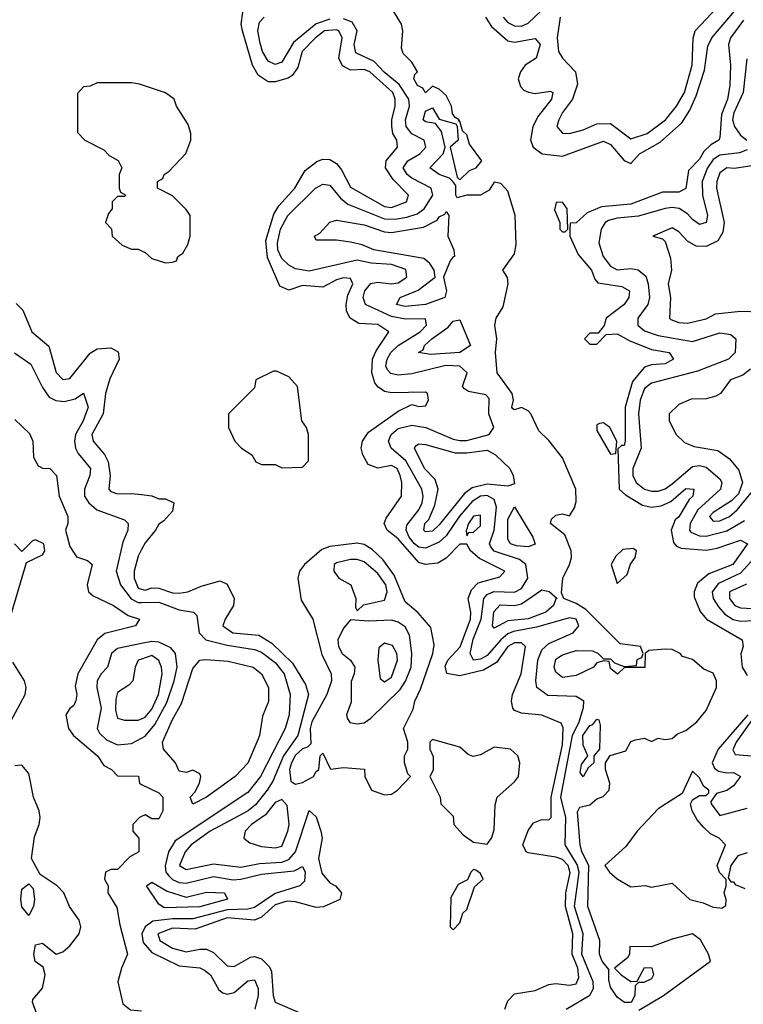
# Model space of a CAD drawing. Header units: inches. Extents: x 2601682 to 2755810, y 449311 to 584050.
# Tile 99 of 256: x 2659644 to 2661758, y 452584 to 455463. Entities that reach past the tile are written whole.
import ezdxf

# ---------------------------------------------------------------- set-up
doc = ezdxf.new("R2010")
doc.units = ezdxf.units.IN
doc.header["$MEASUREMENT"] = 0
doc.layers.add('C6455', color=7, linetype='Continuous')
doc.layers.add('C6465', color=7, linetype='Continuous')

msp = doc.modelspace()

# ---------------------------------------------------------------- linework, layer by layer
at = {"layer": 'C6455', "color": 2}
for points, elevation in [([(2660000, 455272), (2659990, 455275.3), (2659970, 455278), (2659870, 455278), (2659850, 455268), (2659830, 455266), (2659812.7, 455247.3), (2659812.7, 455132.7), (2659834, 455110), (2659890, 455082), (2659905.4, 455065.4), (2659931.1, 455051.1), (2659942, 455030), (2659934, 455010), (2659934, 454970), (2659938, 454958), (2659954, 454950), (2659950, 454946), (2659930, 454946), (2659914, 454930), (2659914, 454910), (2659903.6, 454896.4), (2659894, 454870), (2659911.6, 454851.6), (2659914, 454830), (2659943.6, 454803.6), (2659970, 454792), (2659990, 454792), (2660000, 454787)], 14), ([(2659633.3, 454633.3), (2659653.1, 454613.1), (2659678.8, 454550), (2659728.4, 454508.4), (2659750, 454430.8), (2659770, 454410.4), (2659790, 454414), (2659850, 454488), (2659870, 454500.5), (2659910, 454503), (2659931.7, 454491.7), (2659934, 454470), (2659907.4, 454412.6), (2659894, 454370), (2659888, 454310), (2659854.9, 454250), (2659858.4, 454230), (2659891.8, 454191.8), (2659902.4, 454170), (2659908.5, 454130), (2659904, 454090), (2659910, 454082.8), (2659930, 454076.3), (2659970, 454077.3), (2660000, 454074.2)], 10), ([(2659628.9, 454488.9), (2659675.9, 454455.9), (2659710, 454387.7), (2659730, 454359.3), (2659749.1, 454349.1), (2659773.6, 454346.4), (2659806.3, 454353.7), (2659830.5, 454370.5), (2659843.8, 454330), (2659828.9, 454290), (2659806.5, 454250), (2659804, 454230), (2659806.5, 454210), (2659814.2, 454194.2), (2659850.3, 454150), (2659848.9, 454130), (2659832.7, 454090), (2659832.9, 454070), (2659845.7, 454050), (2659869.4, 454029.4), (2659950, 454000.7), (2659960.7, 453990), (2659959.3, 453970), (2659945.1, 453934.9), (2659926, 453850), (2659938.3, 453810), (2659969.6, 453769.6), (2659990, 453758.2), (2660000, 453758.3)], 6), ([(2659630, 454294), (2659672.7, 454252.7), (2659682, 454230), (2659683.6, 454183.6), (2659698, 454158), (2659710, 454151.3), (2659732, 454150), (2659751.3, 454130), (2659758.8, 454070), (2659784.7, 454010), (2659784.7, 453990), (2659778, 453970), (2659790, 453922), (2659810, 453892), (2659841.4, 453881.4), (2659856, 453870), (2659841, 453810), (2659844.7, 453790), (2659858, 453778), (2659918, 453750), (2659960.4, 453720.4), (2659994, 453710), (2659982, 453690), (2659892.2, 453667.8), (2659870.3, 453649.7), (2659814, 453550), (2659806.2, 453513.8), (2659810.5, 453489.5), (2659807.7, 453472.3), (2659802, 453458), (2659790, 453448.7), (2659778.8, 453430), (2659786.8, 453390), (2659800.7, 453370), (2659870.7, 453310), (2659890, 453282), (2659912, 453270), (2659930, 453252), (2659990.7, 453250.7), (2659994, 453230), (2660000, 453227)], 2), ([(2659608, 453688), (2659664, 453876), (2659710, 453898), (2659717.2, 453910), (2659714, 453930), (2659690, 453942), (2659681, 453939), (2659650, 453908), (2659628.7, 453930)], 2), ([(2660000, 453913.6), (2659990, 453894), (2659978.4, 453850), (2659978.7, 453830), (2659990, 453800.5), (2660000, 453797.7)], 10), ([(2660000, 453638.7), (2659930, 453624.4), (2659912, 453610), (2659900.5, 453570), (2659881.6, 453550), (2659870.4, 453530), (2659868.9, 453510), (2659882.2, 453450), (2659870.3, 453390.3), (2659876.9, 453376.9), (2659897.4, 453357.4), (2659930, 453342.8), (2659970, 453346.3), (2660000, 453362.3)], 6), ([(2659610, 453397.3), (2659659.7, 453490), (2659663, 453510), (2659658, 453530), (2659624.1, 453584.1)], 2), ([(2660000, 453593.2), (2659990.4, 453589.6), (2659981.6, 453570), (2659974.4, 453530), (2659962.9, 453517.1), (2659930, 453495.1), (2659924.2, 453475.8), (2659924, 453444), (2659930, 453420.7), (2659950, 453414.9), (2659990, 453414.4), (2660000, 453419)], 10), ([(2659695.8, 452550), (2659680.7, 452590), (2659682.4, 452597.6), (2659710, 452631.3), (2659718, 452670), (2659712.5, 452692.5), (2659689.4, 452709.4), (2659685.1, 452730), (2659690, 452758), (2659710, 452762.8), (2659750, 452730.8), (2659770, 452737.3), (2659790, 452754.8), (2659818, 452790), (2659822, 452810), (2659818, 452830), (2659789, 452870), (2659773.2, 452910), (2659753.2, 452930), (2659703.7, 452963.7), (2659678, 453010), (2659686.8, 453073.2), (2659700.9, 453110), (2659703.6, 453130), (2659700.5, 453150), (2659684.5, 453190), (2659670, 453259), (2659650, 453282.7), (2659630, 453280.9)], 2), ([(2660000, 453133), (2659994, 453130), (2659974, 453110), (2659974, 453090), (2659992, 453070), (2659992, 453030), (2659965.4, 453014.6), (2659930, 452978), (2659910, 452978), (2659894, 452970), (2659892, 452950), (2659902, 452930), (2659901, 452910), (2659927.3, 452867.3), (2659935.9, 452815.9), (2659958.8, 452730), (2659941, 452690), (2659931, 452650), (2659945.4, 452585.4), (2659967.5, 452567.5), (2660000, 452564.8)], 2)]:
    msp.add_lwpolyline(points, dxfattribs=dict(at, elevation=elevation))
at = {"layer": 'C6455', "color": 2, "elevation": 2}
msp.add_lwpolyline([(2659670, 452844), (2659650, 452869.2), (2659646.6, 452890), (2659650, 452921), (2659670, 452936), (2659682.8, 452922.8), (2659687.3, 452890), (2659684, 452870)], close=True, dxfattribs=at)
at = {"layer": 'C6465', "color": 2}
for points, elevation in [([(2661223.1, 455470), (2661214.6, 455410), (2661218.7, 455370), (2661230, 455350.6), (2661268.2, 455310), (2661274.2, 455274.2), (2661259.6, 455230), (2661230, 455191.6), (2661219.5, 455170), (2661213.4, 455150), (2661230, 455130.7), (2661250, 455130.4), (2661290, 455140.3), (2661330, 455158), (2661370, 455158.9), (2661430, 455114.6), (2661477.6, 455130), (2661530.5, 455169.5), (2661563.5, 455210), (2661586.2, 455250), (2661608.9, 455330), (2661611.6, 455408.4), (2661617.3, 455430), (2661730, 455550.4)], 6), ([(2661004.9, 455470), (2661022.6, 455442.6), (2661070, 455400.7), (2661090, 455397.1), (2661150, 455407.3), (2661164.9, 455390), (2661153, 455350), (2661120.7, 455330), (2661106.8, 455310), (2661100.7, 455290), (2661107.5, 455267.5), (2661116.8, 455256.8), (2661130.5, 455250.5), (2661150, 455247.3), (2661193.7, 455253.7), (2661202, 455250), (2661198, 455230), (2661159.3, 455180.7), (2661142.8, 455150), (2661136, 455110), (2661144.7, 455090), (2661170.6, 455070.6), (2661230, 455064), (2661350, 455107.7), (2661370, 455098), (2661410, 455051), (2661430, 455042), (2661454.5, 455070), (2661515.2, 455104.8), (2661578.7, 455161.3), (2661602, 455198), (2661620.3, 455239.7), (2661645.2, 455314.8), (2661654.5, 455385.5), (2661666.6, 455410), (2661759.4, 455520.6)], 2), ([(2661061.6, 452570), (2661070, 452594), (2661090, 452614.9), (2661150, 452624), (2661190, 452641.6), (2661210, 452644.9), (2661250, 452639.6), (2661270, 452644.2), (2661278, 452662), (2661274.9, 452690), (2661258.4, 452730), (2661260.2, 452790), (2661239.2, 452870), (2661239.8, 452910), (2661251.9, 452968.1), (2661246.4, 452990), (2661230, 453007.4), (2661210, 453014.2), (2661130, 453026.6), (2661124, 453030), (2661114, 453050), (2661130, 453092), (2661145.6, 453114.4), (2661170, 453124.7), (2661190, 453122.8), (2661197.2, 453130), (2661197.3, 453190), (2661230, 453342.8), (2661232.1, 453392.1), (2661225.6, 453405.6), (2661170, 453429.5), (2661110, 453435.1), (2661090, 453442.7), (2661085.1, 453450), (2661080.5, 453470), (2661084, 453490), (2661109.6, 453550), (2661121.6, 453630), (2661110, 453640.5), (2661090, 453641), (2661070.4, 453630), (2661037, 453583), (2660999.5, 453560.5), (2660930, 453544.7), (2660891.5, 453551.5), (2660887.2, 453572.8), (2660895.1, 453590), (2660931, 453629), (2660960.8, 453710), (2660961.7, 453730), (2660954.3, 453770), (2660963.9, 453796.1), (2660983.5, 453816.5), (2661046.6, 453833.4), (2661061.2, 453850), (2660987.4, 453887.4), (2660960.9, 453910), (2660950, 453929), (2660930, 453929), (2660890, 453888.7), (2660866, 453874), (2660830, 453869.5), (2660810, 453875.8), (2660750, 453944.4), (2660718, 453970), (2660709, 453990), (2660714.5, 454005.5), (2660759, 454070), (2660760.7, 454110), (2660755.4, 454130), (2660746.6, 454150), (2660730, 454159.7), (2660690, 454151.5), (2660662.5, 454162.5), (2660646, 454190), (2660642, 454210), (2660645.4, 454230), (2660663.3, 454256.7), (2660750, 454318), (2660790, 454338), (2660810, 454332), (2660830, 454334), (2660838, 454350), (2660835.3, 454370), (2660830, 454374), (2660730, 454371.6), (2660710, 454375.6), (2660690, 454389.4), (2660681.4, 454401.4), (2660672.3, 454430), (2660674.8, 454470), (2660685.3, 454494.7), (2660722.7, 454550), (2660690, 454571), (2660634.5, 454574.5), (2660609.7, 454589.7), (2660598.7, 454610), (2660597.4, 454630), (2660602.7, 454657.3), (2660616.9, 454690), (2660610, 454706), (2660590, 454708), (2660570, 454701.7), (2660530, 454680.5), (2660470, 454685.1), (2660430, 454671.8), (2660404, 454684), (2660367.8, 454767.8), (2660363.4, 454816.6), (2660386.2, 454893.8), (2660401.1, 454918.9), (2660447.8, 454970), (2660478.4, 455021.6), (2660511.8, 455048.2), (2660530, 455054.8), (2660550, 455054), (2660570, 455042), (2660584, 455024), (2660610, 454973), (2660710, 454916.5), (2660730, 454913.7), (2660774.5, 454930), (2660779.5, 454950), (2660735.4, 454995.4), (2660712.8, 455030), (2660714.7, 455050), (2660747.3, 455090), (2660745.6, 455110), (2660734, 455130), (2660730.9, 455150), (2660730.9, 455170), (2660741.1, 455210), (2660741, 455230), (2660733.8, 455250), (2660666.6, 455310), (2660650, 455316.8), (2660610, 455315.1), (2660587.4, 455327.4), (2660576.4, 455350), (2660586.3, 455410), (2660576.2, 455430), (2660570, 455432.8), (2660534.8, 455430), (2660507.7, 455410), (2660469.1, 455370), (2660456.9, 455323.1), (2660440.2, 455299.7), (2660428.2, 455291.8), (2660390, 455281), (2660370, 455281.1), (2660340.5, 455300.5), (2660324.4, 455330), (2660294.8, 455430), (2660291, 455450), (2660295.8, 455484.2)], 10), ([(2661452.9, 452567.1), (2661525.2, 452610), (2661662.7, 452710), (2661657, 452730), (2661632.8, 452772.8), (2661610, 452789.6), (2661550, 452774), (2661490, 452751.6), (2661427.1, 452752.9), (2661426, 452730), (2661419.8, 452720.2), (2661382, 452690), (2661401, 452670), (2661430, 452651), (2661448.4, 452651.6), (2661470, 452691.3), (2661490.8, 452690.8), (2661496, 452670), (2661490, 452658), (2661468, 452648), (2661452, 452648), (2661442, 452638), (2661441, 452610), (2661430.9, 452589.1), (2661410.8, 452589.2), (2661390, 452605.2), (2661370, 452634), (2661364.9, 452655.1), (2661365.6, 452685.6), (2661346, 452710), (2661338, 452730), (2661339.5, 452770), (2661304, 452870), (2661306.6, 452990), (2661286.3, 453030), (2661281.8, 453050), (2661273.6, 453146.4), (2661280.2, 453159.8), (2661310, 453166.8), (2661330, 453184.7), (2661348.4, 453191.6), (2661366, 453210), (2661368, 453230), (2661355.3, 453270), (2661355.3, 453290), (2661368.9, 453311.1), (2661414.6, 453325.4), (2661430, 453352), (2661443.1, 453356.9), (2661470, 453362), (2661490, 453352), (2661510, 453362), (2661530, 453358), (2661550, 453361), (2661565.6, 453374.4), (2661590, 453384.9), (2661622.7, 453410), (2661650, 453442.8), (2661679.7, 453510), (2661679.7, 453530), (2661670, 453551.6), (2661643.3, 453563.3), (2661610, 453592), (2661580.9, 453600.9), (2661574, 453610), (2661550, 453620.9), (2661530, 453622.7), (2661482, 453618), (2661472, 453610), (2661470.9, 453569.1), (2661411.6, 453568.4), (2661390.4, 453549.6), (2661370, 453566), (2661366, 453586), (2661350, 453588), (2661330, 453582), (2661321, 453570), (2661270, 453545.1), (2661230, 453539.5), (2661210, 453555.3), (2661206, 453570), (2661210, 453592.7), (2661230, 453605.5), (2661270, 453618), (2661317.3, 453617.3), (2661334, 453610), (2661350, 453594), (2661370, 453594), (2661382, 453582), (2661410, 453572), (2661446, 453574), (2661448.4, 453591.6), (2661462, 453598), (2661466, 453610), (2661458, 453630), (2661398, 453638), (2661297.9, 453737.9), (2661270, 453755.4), (2661234, 453770), (2661227.3, 453787.3), (2661231.2, 453830), (2661250.7, 453869.3), (2661256.1, 453890), (2661255.3, 453910), (2661236.3, 453956.3), (2661195.3, 453990), (2661198, 454002), (2661210, 454014), (2661230, 454018), (2661250, 454012), (2661264.7, 454035.3), (2661270, 454054), (2661269, 454090), (2661230, 454181.2), (2661190, 454232), (2661160.8, 454260.8), (2661137.6, 454310), (2661130, 454319.5), (2661110, 454329.2), (2661090, 454322), (2661085.2, 454325.2), (2661082, 454330), (2661087, 454350), (2661082.4, 454370), (2661039.5, 454430), (2661034.5, 454490), (2661037.6, 454530), (2661032, 454570), (2661036, 454590), (2661056.8, 454623.2), (2661071.3, 454690), (2661069.3, 454709.3), (2661055.3, 454730), (2661090, 454778), (2661094.5, 454805.5), (2661091.5, 454890), (2661070, 454961.2), (2661050, 454984), (2661030, 454988), (2661015.9, 454964.1), (2660990.6, 454949.4), (2660950.7, 454949.3), (2660922, 454942), (2660918, 454950), (2660918, 454978), (2660909.4, 454989.4), (2660899.3, 454999.3), (2660870, 455009.6), (2660842, 455030), (2660881.2, 455070), (2660887.3, 455090), (2660876, 455136), (2660859.3, 455159.3), (2660830, 455164.5), (2660822.7, 455170), (2660830, 455194.8), (2660850, 455204.7), (2660870, 455172), (2660918, 455158), (2660922, 455150), (2660924.7, 455110), (2660902, 455090), (2660922, 455002), (2660930, 454994), (2660958, 455022), (2660978, 455030), (2660994, 455050), (2660958.6, 455098.6), (2660950, 455126), (2660938, 455138), (2660930, 455166), (2660926, 455166), (2660928, 455170), (2660916.5, 455176.5), (2660908.7, 455188.7), (2660905.2, 455210), (2660890, 455241.2), (2660870, 455259.3), (2660850, 455268), (2660830, 455249), (2660822, 455262), (2660806.6, 455270), (2660795.3, 455290), (2660798, 455302), (2660806, 455310), (2660790, 455338), (2660764, 455364), (2660759, 455379), (2660763.7, 455430), (2660759.5, 455450), (2660730, 455497.2)], 2), ([(2661056.5, 455470), (2661070, 455454.9), (2661090, 455444.5), (2661110, 455443.5), (2661130, 455452.8), (2661169.2, 455490.8)], 6), ([(2660550, 455464.5), (2660510, 455450.6), (2660444.1, 455395.9), (2660410, 455338.4), (2660390, 455331.6), (2660370, 455341.6), (2660353.7, 455370), (2660346.2, 455393.8), (2660339.8, 455430), (2660344.4, 455455.6), (2660358.4, 455470)], 6), ([(2661240.7, 452570), (2661309.8, 452610.2), (2661320.4, 452630), (2661319.8, 452650), (2661286.4, 452730), (2661290.7, 452790), (2661265.4, 452870), (2661278.4, 452970), (2661273.1, 452993.1), (2661237.7, 453050), (2661239.9, 453130), (2661225, 453190), (2661259.2, 453370), (2661278.7, 453410), (2661291.4, 453451.4), (2661292.3, 453470), (2661270, 453484.2), (2661187.2, 453487.2), (2661155.1, 453510), (2661152.4, 453530), (2661157.8, 453590), (2661170, 453620.3), (2661190, 453638.5), (2661260.7, 453670), (2661278, 453690), (2661269.6, 453709.6), (2661250, 453714), (2661153.9, 453686.1), (2661086.4, 453673.6), (2661070, 453666.6), (2661050.2, 453650), (2661010, 453603.7), (2660990, 453592.8), (2660969.4, 453590), (2660959.8, 453610), (2660968.9, 453651.1), (2660992, 453710), (2661000.3, 453770), (2661010, 453782.3), (2661029.2, 453790.8), (2661090, 453789.3), (2661110, 453799.6), (2661128.6, 453830), (2661123.1, 453870), (2661104, 453884), (2661030, 453908.8), (2661021, 453921), (2661016.8, 453930), (2661030.6, 453970), (2661037.3, 454037.3), (2661030, 454059.7), (2661010, 454071.3), (2660990, 454069.8), (2660965.6, 454054.4), (2660928.7, 454011.3), (2660890, 453953.3), (2660870, 453935.5), (2660830, 453917.4), (2660810, 453920.3), (2660797.3, 453930), (2660781.5, 453950), (2660773.5, 453970), (2660775.3, 453984.7), (2660809.8, 454030), (2660819.4, 454050), (2660822.5, 454070), (2660819.3, 454090), (2660772.5, 454172.5), (2660729.6, 454210), (2660721.1, 454230), (2660729.7, 454250), (2660750, 454267.8), (2660790, 454277.2), (2660830.2, 454270.2), (2660910, 454235.8), (2660930, 454232.5), (2660950, 454232.6), (2661016, 454250), (2661029.7, 454270), (2661014.8, 454310), (2661015.2, 454355.2), (2661006, 454366), (2660955.6, 454375.6), (2660943.3, 454383.3), (2660938, 454390), (2660951.3, 454430), (2660929.7, 454449.7), (2660888.8, 454451.2), (2660790, 454427.2), (2660750, 454423.1), (2660728.2, 454428.2), (2660718.7, 454438.7), (2660713.5, 454450), (2660717.2, 454470), (2660728.7, 454490), (2660749.9, 454510.1), (2660813.7, 454550), (2660832.8, 454570), (2660830, 454588), (2660770, 454587.2), (2660730, 454595.2), (2660654, 454630), (2660647.6, 454650), (2660652.4, 454670), (2660670, 454691.7), (2660690, 454695.6), (2660730, 454690.2), (2660750, 454693.6), (2660775.4, 454710), (2660771.9, 454731.9), (2660730, 454746.8), (2660670.7, 454750.7), (2660630, 454759.3), (2660490, 454727.4), (2660450, 454734), (2660430, 454745.4), (2660410, 454764.7), (2660398.4, 454790), (2660396.8, 454810), (2660406.3, 454850), (2660427.4, 454890), (2660507.8, 454970), (2660530, 454982), (2660550, 454978.4), (2660581, 454941), (2660603, 454923), (2660710, 454880.1), (2660740.6, 454879.4), (2660774.9, 454885.1), (2660804.9, 454895), (2660825.7, 454910), (2660851, 454950), (2660846.3, 454970), (2660790, 454999.3), (2660776.4, 455010), (2660764.8, 455030), (2660777.6, 455050), (2660813, 455070), (2660830.9, 455090), (2660825.6, 455110), (2660789.2, 455129.2), (2660773.1, 455150), (2660771.6, 455170), (2660783.1, 455210), (2660781.2, 455230), (2660753, 455273), (2660709, 455309), (2660680, 455340), (2660626, 455366), (2660621.4, 455390), (2660629.8, 455430), (2660615.2, 455455.2), (2660590, 455465)], 6), ([(2661758.7, 455461.3), (2661720.7, 455410), (2661714.9, 455390), (2661721.3, 455330), (2661718.7, 455270), (2661712.6, 455230), (2661694.7, 455185.3), (2661690, 455118), (2661686.8, 455110), (2661663.4, 455096.6), (2661643, 455077), (2661630, 455055.1), (2661598, 455022), (2661590, 454969), (2661570, 454958), (2661522, 454958), (2661430, 454923.5), (2661344.4, 454915.6), (2661302.4, 454897.6), (2661270, 454868.7), (2661252.7, 454867.3), (2661251.1, 454848.9), (2661251, 454830), (2661276.1, 454776.1), (2661314.4, 454730), (2661324, 454704), (2661333.4, 454693.4), (2661403, 454683), (2661426, 454670), (2661424, 454650), (2661410.6, 454630), (2661358, 454590), (2661351.6, 454568.4), (2661334, 454546), (2661310, 454546), (2661294, 454530), (2661310, 454514), (2661330, 454514), (2661358, 454542), (2661390, 454544), (2661424.6, 454524.6), (2661490, 454498), (2661542, 454490), (2661554, 454470), (2661530, 454456), (2661490, 454453.2), (2661470, 454446.6), (2661434.8, 454405.2), (2661413.1, 454330), (2661412.7, 454230), (2661410, 454218), (2661402, 454218), (2661391.6, 454208.4), (2661396, 454090), (2661413.8, 454073.8), (2661463.4, 454043.4), (2661490, 454037.6), (2661518.6, 454041.4), (2661546.5, 454053.5), (2661590, 454091.7), (2661614, 454090), (2661610.4, 454070), (2661599.9, 454060.1), (2661570, 454009.6), (2661559.5, 454000.5), (2661547.3, 453970), (2661554.4, 453934.4), (2661563.4, 453923.4), (2661577.1, 453917.1), (2661650, 453911.6), (2661682.3, 453917.8), (2661750, 453940.5), (2661770.5, 453930.5), (2661727.3, 453870), (2661657.7, 453842.2), (2661624.9, 453815.1), (2661614.9, 453790), (2661615.2, 453775.2), (2661632.2, 453732.2), (2661650.6, 453710), (2661754.8, 453650), (2661757.6, 453630), (2661751.5, 453608.5), (2661755, 453570), (2661770, 453545.3)], 2), ([(2661768.2, 455348.2), (2661758.2, 455250), (2661731, 455190), (2661727.1, 455170), (2661732.2, 455150), (2661750, 455125.3), (2661768.4, 455110)], 6), ([(2660000, 454787), (2660010, 454782), (2660030, 454764.7), (2660070, 454752), (2660090, 454754), (2660102, 454758), (2660106, 454770), (2660120.4, 454779.6), (2660134.6, 454805.4), (2660142, 454830), (2660142, 454890), (2660130, 454908), (2660090, 454948), (2660046, 454970), (2660046, 454990), (2660062, 454998), (2660066, 455010), (2660080.4, 455019.6), (2660128.9, 455071.1), (2660144, 455110), (2660144, 455130), (2660136.5, 455156.5), (2660102, 455210), (2660095.3, 455230), (2660070, 455248.7), (2660000, 455272)], 14), ([(2661770, 455082.4), (2661746.8, 455073.2), (2661690, 455066.3), (2661670, 455054), (2661653.5, 455030), (2661638.5, 454990), (2661639.3, 454950), (2661653.2, 454890), (2661650, 454869.5), (2661630, 454864.2), (2661610, 454878), (2661595.5, 454895.5), (2661570.6, 454910.5), (2661550, 454914), (2661530, 454910.7), (2661451.7, 454888.3), (2661390, 454882.4), (2661364.6, 454875.4), (2661354.9, 454870), (2661342.6, 454850), (2661335.8, 454810), (2661348.9, 454770), (2661370, 454741.7), (2661390, 454731.6), (2661430, 454735.5), (2661451.1, 454731.1), (2661473.2, 454713.2), (2661480.7, 454690), (2661484.4, 454650), (2661478.9, 454630), (2661450.3, 454590), (2661450.3, 454570), (2661470, 454552.9), (2661510, 454538.9), (2661610, 454522), (2661690, 454547), (2661722, 454542), (2661736.3, 454530), (2661734.4, 454490), (2661714.8, 454470), (2661624.8, 454435.2), (2661490, 454399.8), (2661470, 454384.7), (2661456.8, 454350), (2661452, 454310), (2661459.7, 454210), (2661435.4, 454150), (2661435.2, 454130), (2661445.2, 454110), (2661470, 454090.2), (2661490, 454083.8), (2661510, 454084.1), (2661530, 454091.2), (2661550, 454105.2), (2661610, 454156.1), (2661630, 454159.1), (2661650, 454154), (2661690, 454120.7), (2661695.3, 454110), (2661691.7, 454090), (2661625.6, 454030), (2661602.8, 453990), (2661600.9, 453970), (2661604.7, 453964.7), (2661630, 453953.4), (2661650, 453952.9), (2661710, 453967.8), (2661761.7, 453998.3)], 6), ([(2661801.7, 455038.3), (2661732.8, 455027.2), (2661710, 455029.4), (2661690, 455015.1), (2661681.3, 454990), (2661680.3, 454970), (2661702, 454870), (2661698.3, 454841.7), (2661683.9, 454816.1), (2661650, 454799.6), (2661620.5, 454800.5), (2661595.1, 454815.1), (2661570, 454842), (2661550, 454854), (2661494, 454830), (2661522, 454822), (2661530, 454814), (2661545.2, 454765.2), (2661548, 454730), (2661539.1, 454690), (2661546, 454650), (2661542.8, 454590), (2661546.4, 454586.4), (2661570, 454577.3), (2661595.3, 454575.3), (2661650, 454588.5), (2661677, 454603), (2661750, 454610.8), (2661808.1, 454608.1)], 10), ([(2661779.3, 454440.7), (2661757, 454423), (2661721, 454410), (2661691.3, 454370), (2661678, 454362), (2661650, 454354), (2661606.4, 454353.6), (2661570, 454338), (2661542, 454310), (2661542, 454290), (2661562, 454250), (2661586.4, 454226.4), (2661614.4, 454214.4), (2661683.4, 454203.4), (2661718.3, 454178.3), (2661745.5, 454145.5), (2661756.3, 454110), (2661743.9, 454076.1), (2661723.8, 454056.2), (2661670, 454022), (2661659.3, 454010), (2661670, 453996.3), (2661690, 453997), (2661717.6, 454010), (2661740.7, 454030), (2661780.8, 454079.2)], 10), ([(2660000, 454074.2), (2660030, 454071), (2660050, 454062), (2660070, 454062), (2660094, 454050), (2660090, 454026), (2660063.6, 453996.4), (2660050, 453988), (2660041, 453970), (2660010, 453933.2), (2660000, 453913.6)], 10), ([(2661790, 453888), (2661750, 453844.6), (2661685.4, 453814.6), (2661667.3, 453790), (2661670.2, 453770), (2661685.7, 453745.7), (2661704.7, 453724.7), (2661728.9, 453708.9), (2661750, 453703.8), (2661830, 453708.4)], 6), ([(2660000, 453797.7), (2660010, 453794.9), (2660030, 453801.1), (2660050, 453800.3), (2660090, 453786.5), (2660110, 453785.7), (2660135.3, 453790), (2660173.8, 453806.2), (2660230, 453822), (2660250, 453812), (2660270.8, 453770), (2660268.2, 453750), (2660244, 453710), (2660237.3, 453690), (2660266.8, 453670), (2660342.7, 453662.8), (2660380.2, 453640.2), (2660441.3, 453581.3), (2660479.4, 453519.4), (2660487.4, 453490), (2660456.5, 453370), (2660415, 453310), (2660383.7, 453236.3), (2660366.7, 453210), (2660333.1, 453166.9), (2660311.8, 453150), (2660200.4, 453090), (2660144.9, 453050), (2660127.2, 453030), (2660110.7, 452990), (2660130, 452978.4), (2660210, 452994.7), (2660290, 452985.2), (2660344.7, 452995.3), (2660410, 452999.8), (2660430, 453006.8), (2660449.8, 453030), (2660490, 453150.8), (2660510, 453132), (2660524.2, 453090), (2660527.4, 453070), (2660516.5, 453010), (2660527, 452967), (2660550, 452939.3), (2660566.8, 452930), (2660584, 452910), (2660578.8, 452890), (2660531.5, 452868.4), (2660510, 452866.6), (2660450, 452883.1), (2660425.1, 452885.1), (2660390, 452875), (2660350, 452838.9), (2660330, 452829.7), (2660250, 452836.3), (2660156.9, 452803.1), (2660090, 452806.2), (2660047, 452790), (2660053, 452770), (2660090, 452747.8), (2660130, 452737), (2660170, 452745.3), (2660190, 452744.9), (2660210, 452734.9), (2660250, 452696.4), (2660270, 452694), (2660318.6, 452721.4), (2660330, 452723.7), (2660350, 452717), (2660373.8, 452693.8), (2660379.4, 452679.4), (2660384.9, 452610), (2660390.6, 452590), (2660460.2, 452560.2)], 10), ([(2661767.5, 453812.5), (2661718, 453790), (2661718.4, 453770), (2661733.4, 453750), (2661750, 453742.8), (2661857.6, 453737.6)], 10), ([(2660000, 453758.3), (2660050, 453759.3), (2660110, 453736.9), (2660152, 453730), (2660161, 453721), (2660168.4, 453670), (2660187.7, 453650), (2660250, 453633.7), (2660330, 453621.2), (2660350, 453613.4), (2660390, 453582.8), (2660416.5, 453550), (2660434, 453490), (2660431.4, 453430), (2660419.6, 453390), (2660347.6, 453250), (2660310, 453203), (2660098, 453062), (2660078.2, 453030), (2660068.5, 452988.5), (2660071.2, 452970), (2660079.4, 452959.4), (2660090, 452948.4), (2660110, 452939.8), (2660130, 452938.3), (2660210, 452957.1), (2660267.9, 452947.9), (2660290, 452950.2), (2660350, 452964.3), (2660445.7, 452974.3), (2660470, 452986.8), (2660478.4, 452970), (2660475.8, 452944.2), (2660462.8, 452930), (2660390, 452907.5), (2660330, 452866.6), (2660310, 452862), (2660250, 452860.4), (2660150, 452834), (2660090, 452833.6), (2660033.1, 452826.9), (2660010.2, 452810), (2660000.7, 452790), (2660004.8, 452764.8), (2660030, 452734.9), (2660110, 452695.9), (2660170, 452690.3), (2660183.9, 452683.9), (2660201.3, 452670), (2660225.8, 452625.8), (2660237.5, 452617.5), (2660250, 452613.4), (2660270, 452618), (2660310, 452652.4), (2660330, 452655.5), (2660340.2, 452630), (2660340.8, 452610), (2660330.4, 452570)], 6), ([(2660000, 453362.3), (2660010, 453367.6), (2660038.5, 453401.5), (2660073.5, 453466.5), (2660095.5, 453530), (2660103.8, 453570), (2660098.9, 453610), (2660085.8, 453625.8), (2660050, 453642.8), (2660030, 453644.8), (2660000, 453638.7)], 6), ([(2660000, 453419), (2660010, 453423.7), (2660030, 453447), (2660049.8, 453490), (2660060.4, 453550), (2660058.3, 453570), (2660050, 453589.3), (2660030, 453604.2), (2660000, 453593.2)], 10), ([(2661771.7, 453430), (2661684.9, 453330), (2661667.3, 453290), (2661674.4, 453274.4), (2661686, 453266), (2661710, 453260.4), (2661730, 453261.6), (2661750.4, 453250), (2661730, 453222.9), (2661710, 453209.4), (2661679.6, 453200.4), (2661663.6, 453176.4), (2661664.7, 453170), (2661690, 453136), (2661770, 453157.6)], 2), ([(2661792.3, 453427.7), (2661737.8, 453350), (2661727.9, 453327.9), (2661734.2, 453314.2), (2661808.1, 453308.1)], 6), ([(2660000, 453227), (2660050, 453202), (2660062, 453190), (2660062, 453150), (2660050, 453126), (2660030, 453126), (2660010, 453138), (2660000, 453133)], 2), ([(2661770, 453027), (2661742, 453018), (2661722, 452990), (2661714, 452954), (2661722, 452942), (2661730, 452942), (2661734.4, 452934.4), (2661762.3, 452922.3)], 2)]:
    msp.add_lwpolyline(points, dxfattribs=dict(at, elevation=elevation))
for points, elevation in [([(2661230, 454928.7), (2661211.6, 454928.4), (2661206.6, 454906.6), (2661222, 454870), (2661222, 454850), (2661230, 454842), (2661238, 454842), (2661246, 454850), (2661244, 454910)], 2), ([(2660770, 454624), (2660744.5, 454630), (2660755.3, 454650), (2660808.5, 454671.5), (2660858, 454710), (2660855.3, 454730), (2660842.7, 454750), (2660824.4, 454764.4), (2660679, 454790), (2660644.8, 454804.7), (2660610, 454812.3), (2660570, 454818), (2660510, 454818), (2660505.2, 454830), (2660521.2, 454838.8), (2660550, 454870.7), (2660570, 454876.3), (2660650, 454862.4), (2660710, 454842), (2660730, 454840.3), (2660823.8, 454856.2), (2660863.3, 454876.7), (2660870, 454886), (2660886.3, 454893.7), (2660890, 454902), (2660898, 454890), (2660894.8, 454830), (2660912, 454790), (2660914, 454770), (2660910.9, 454769.1), (2660902, 454758), (2660882, 454710), (2660891, 454670), (2660886, 454650), (2660830, 454629.8)], 2), ([(2660843.8, 454483.8), (2660808.7, 454490), (2660822.7, 454497.3), (2660827, 454510), (2660847.8, 454530), (2660896.3, 454563.7), (2660910, 454581), (2660930, 454584.7), (2660961, 454510), (2660930, 454489.8)], 2), ([(2660394.6, 454434.6), (2660385.4, 454434.6), (2660334, 454410), (2660330, 454386), (2660254, 454310), (2660254, 454270), (2660272, 454230), (2660292, 454210), (2660322, 454190), (2660334, 454170), (2660350, 454162), (2660390, 454162), (2660410, 454152), (2660470, 454154), (2660487.3, 454172.7), (2660488, 454250), (2660482, 454270), (2660468.7, 454290), (2660455.3, 454390), (2660430, 454418)], 14), ([(2661350, 454284), (2661338, 454282), (2661330, 454278), (2661330, 454262), (2661370, 454192), (2661386, 454194), (2661388.7, 454230), (2661368.7, 454270)], 2), ([(2660950, 454196.1), (2661010, 454204.4), (2661034, 454190), (2661076, 454150), (2661086, 454130), (2661090, 454106), (2661070, 454099), (2661010, 454104.5), (2660966, 454094), (2660943.1, 454076.9), (2660870, 453985.6), (2660850, 453966.9), (2660830, 453965.1), (2660824.5, 453970), (2660828, 453990), (2660838.9, 454001.1), (2660856.4, 454043.6), (2660866.3, 454090), (2660858.3, 454118.3), (2660826.9, 454150), (2660797.2, 454210), (2660802.5, 454217.5), (2660810, 454222.8), (2660830, 454220.5), (2660916.5, 454196.5)], 2), ([(2660990, 454014), (2660970, 454011.3), (2660955.5, 453990), (2660948.1, 453968.1), (2660950, 453954), (2660956.4, 453963.6), (2660970, 453964), (2660990, 453982.8)], 10), ([(2661130, 453921.6), (2661095.8, 453924.2), (2661078, 453930), (2661070, 453944), (2661070, 454002), (2661090, 454038), (2661142.8, 453950), (2661150, 453929.2)], 2), ([(2660630, 453932.6), (2660550, 453922.6), (2660526.4, 453913.6), (2660476.3, 453870), (2660461.6, 453850), (2660456.4, 453830), (2660465.8, 453765.8), (2660500.7, 453710), (2660526.4, 453606.4), (2660553.7, 453550), (2660554.6, 453530), (2660540.9, 453490), (2660497.4, 453410), (2660492.5, 453390), (2660494.6, 453345.4), (2660484.6, 453335.4), (2660470, 453331), (2660450, 453312), (2660438.4, 453290), (2660432.6, 453270), (2660435.9, 453235.9), (2660450, 453227.7), (2660470, 453232.4), (2660502.7, 453250), (2660510, 453264.7), (2660518, 453270), (2660522, 453310), (2660530, 453318), (2660551.6, 453271.6), (2660590, 453276), (2660651.6, 453271.6), (2660652, 453250), (2660672, 453210), (2660710, 453196), (2660730, 453198), (2660748, 453210), (2660786, 453250), (2660778, 453258), (2660768.7, 453290), (2660768.7, 453310), (2660778, 453330), (2660778, 453350), (2660765.2, 453390), (2660793.2, 453446.8), (2660798, 453470), (2660815.1, 453504.9), (2660851.3, 453610), (2660854.8, 453634.8), (2660845.6, 453685.6), (2660808.3, 453728.3), (2660770, 453760.7), (2660738.2, 453838.2), (2660704.5, 453884.5), (2660673.9, 453913.9), (2660650, 453928.5)], 14), ([(2661436.4, 453916.4), (2661406, 453914), (2661385.4, 453894.6), (2661372, 453870), (2661390, 453814), (2661419, 453841), (2661429, 453871), (2661442, 453890), (2661446, 453910)], 2), ([(2660630, 453884.2), (2660610, 453884.2), (2660570, 453874.7), (2660563, 453870), (2660562, 453850), (2660576, 453830), (2660611, 453810), (2660626, 453770), (2660624.7, 453744.7), (2660630, 453734), (2660648.4, 453751.6), (2660710, 453765.5), (2660717.2, 453790), (2660713.5, 453810), (2660690, 453843.5), (2660650, 453877.4)], 18), ([(2661030, 453683.7), (2661025.1, 453690), (2661029.1, 453730.9), (2661048, 453752), (2661090, 453750.2), (2661110, 453754.3), (2661170, 453795.5), (2661190.8, 453790.8), (2661214, 453770), (2661210.8, 453769.2), (2661204, 453750), (2661181.6, 453730), (2661130, 453711.2), (2661070, 453704.7)], 2), ([(2660610, 453708), (2660590, 453684), (2660573, 453650), (2660574.9, 453630), (2660586, 453610), (2660610.7, 453590), (2660623, 453570), (2660621.6, 453550), (2660612.1, 453527.9), (2660612.4, 453467.6), (2660598.8, 453430), (2660600.7, 453420.7), (2660608.1, 453408.1), (2660630, 453403.8), (2660650, 453406.4), (2660670, 453420.5), (2660755.3, 453504.7), (2660771.2, 453528.8), (2660787.8, 453570), (2660789.8, 453610), (2660782.8, 453662.8), (2660770, 453687.3), (2660750, 453701.3), (2660730, 453706.6), (2660664.1, 453704.1)], 18), ([(2660710, 453639.5), (2660693.4, 453626.6), (2660690.4, 453590), (2660696.8, 453536.8), (2660710, 453526.7), (2660730, 453540.5), (2660747.6, 453590), (2660745.6, 453610), (2660733.4, 453633.4)], 22), ([(2660150, 453169), (2660142, 453190), (2660156, 453204), (2660168.7, 453230), (2660173.2, 453250), (2660170, 453258), (2660150, 453268.7), (2660130, 453262), (2660110, 453266), (2660099, 453290), (2660064, 453330), (2660060.9, 453350), (2660090, 453416.3), (2660117, 453463), (2660150, 453566), (2660169.7, 453590.3), (2660187.8, 453592.2), (2660252.7, 453587.3), (2660326, 453570), (2660350.6, 453550), (2660370.4, 453510), (2660370.4, 453469.6), (2660353.2, 453426.8), (2660344.9, 453370), (2660337.1, 453350), (2660310, 453289.3), (2660273.4, 453250), (2660190, 453189.6)], 2), ([(2661290, 453248.7), (2661282, 453262), (2661285.2, 453285.2), (2661304, 453310), (2661290, 453342), (2661289, 453370), (2661310, 453399.3), (2661318.3, 453401.7), (2661330, 453418), (2661336, 453416), (2661339.8, 453399.8), (2661338, 453330), (2661322, 453310), (2661322, 453290), (2661304.7, 453275.3)], 2), ([(2660850, 453358), (2660842, 453350), (2660842, 453330), (2660851.6, 453308.4), (2660852, 453268), (2660842, 453250), (2660872, 453190), (2660874, 453170), (2660910, 453134), (2660912, 453110), (2660939.8, 453079.8), (2660970, 453058), (2661010, 453052), (2661022, 453070), (2661030, 453094), (2661032.9, 453167.1), (2661039, 453190), (2661090, 453234.8), (2661100.9, 453250), (2661105.2, 453290), (2661099, 453310), (2661078, 453330), (2661030, 453336), (2660990, 453313.2), (2660968.9, 453308.9), (2660954, 453314), (2660930, 453335.3)], 14), ([(2661610, 453266), (2661579.8, 453200.2), (2661510, 453155.6), (2661448, 453090), (2661414.6, 453045.4), (2661354, 452990), (2661367.7, 452970), (2661390, 452950.7), (2661430, 452927.3), (2661471.3, 452931.3), (2661490, 452926), (2661550, 452938), (2661602, 452890), (2661641, 452881), (2661670, 452867.7), (2661690, 452866), (2661695.3, 452864.7), (2661707.3, 452872.7), (2661708, 452890), (2661702, 452910), (2661708.7, 452930), (2661708.4, 452948.4), (2661689.1, 452969.1), (2661682, 452990), (2661706, 453050), (2661688, 453070), (2661662.7, 453082.7), (2661642, 453102), (2661623.2, 453123.2), (2661609.3, 453149.3), (2661604, 453170), (2661610, 453182), (2661630, 453194), (2661650, 453194), (2661658, 453202), (2661658, 453210), (2661642, 453222), (2661630, 453246)], 2), ([(2660410, 453182.7), (2660390, 453173.6), (2660362.2, 453137.8), (2660321.6, 453110), (2660303, 453090), (2660298.8, 453070), (2660316.4, 453056.4), (2660350, 453044.9), (2660390, 453041.3), (2660410, 453046), (2660427.6, 453090), (2660430.9, 453110), (2660425.4, 453165.4)], 14), ([(2660970, 452978), (2660962, 452970), (2660952, 452948), (2660925.4, 452934.6), (2660903.6, 452896.4), (2660902, 452810), (2660910, 452802), (2660930, 452822), (2660939, 452850), (2660950, 452861), (2660972.9, 452927.1), (2660998, 452950), (2660990, 452966), (2660976.4, 452976.4)], 14), ([(2660130, 452897.6), (2660190, 452911.7), (2660242, 452910), (2660251.3, 452891.3), (2660170, 452868.9), (2660066.2, 452866.2), (2660050, 452877), (2660014, 452930), (2660030, 452940.7), (2660074.7, 452914.7)], 2)]:
    msp.add_lwpolyline(points, close=True, dxfattribs=dict(at, elevation=elevation))

doc.saveas('drawing.dxf')
